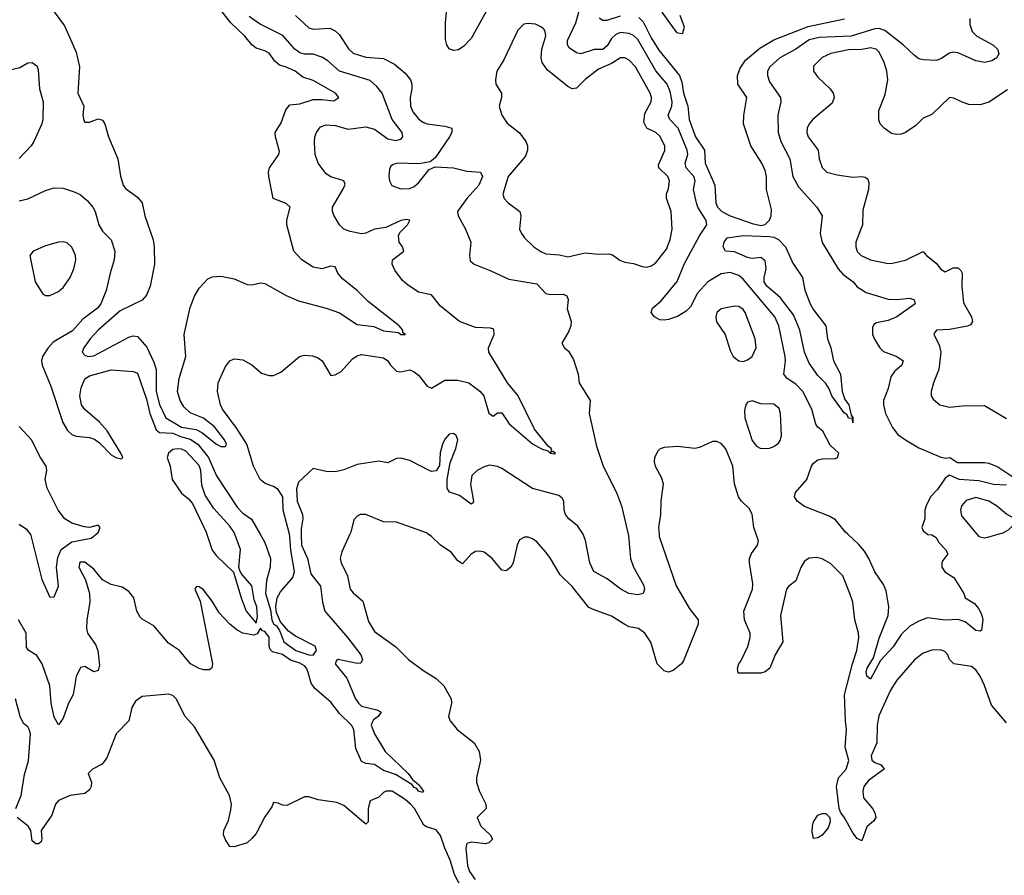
# Model space of a CAD drawing. Header units: inches. Extents: x 1384664 to 1536621, y 460766 to 646467.
# Tile 220 of 256: x 1473693 to 1478180, y 488446 to 492344. Entities that reach past the tile are written whole.
import ezdxf

# ---------------------------------------------------------------- set-up
doc = ezdxf.new("R2010")
doc.units = ezdxf.units.IN
doc.header["$MEASUREMENT"] = 0
doc.layers.add('B4478', color=7, linetype='Continuous')
doc.layers.add('B4479', color=7, linetype='Continuous')

msp = doc.modelspace()

# ---------------------------------------------------------------- linework, layer by layer
at = {"layer": 'B4478', "color": 5}
for points, elevation in [([(1474976, 490000), (1474977.1, 489950), (1475003.8, 489890), (1475019, 489819), (1475063.1, 489763.1), (1475072.1, 489690), (1475082.9, 489650), (1475187.8, 489527.8), (1475247, 489450), (1475255.2, 489430), (1475247.7, 489412.3), (1475230, 489410.8), (1475144.7, 489430), (1475135.9, 489424.1), (1475130.5, 489410), (1475183.6, 489343.6), (1475222.9, 489250), (1475236.6, 489230), (1475250, 489217.4), (1475320.4, 489200.4), (1475340.5, 489190), (1475326, 489170), (1475305.4, 489154.6), (1475298.4, 489141.6), (1475295, 489130), (1475309.5, 489090), (1475358.8, 489010), (1475462.6, 488910), (1475482.4, 488882.4), (1475510, 488860.3), (1475533.4, 488830), (1475530, 488824), (1475510, 488828.8), (1475502.2, 488842.2), (1475490, 488846.5), (1475479.9, 488859.9), (1475404.7, 488904.7), (1475350, 488923.9), (1475310, 488950.9), (1475270, 488955.6), (1475250, 488964.5), (1475224, 489024), (1475215.2, 489110), (1475204.7, 489130), (1475150, 489183.3), (1475110, 489234.7), (1475037.6, 489297.6), (1475021.3, 489321.3), (1475008, 489370), (1474999.7, 489390), (1474990, 489400.6), (1474970, 489412.4), (1474926.7, 489426.7), (1474890, 489451.4), (1474844.7, 489464.7), (1474834.7, 489474.7), (1474829.8, 489490), (1474830, 489530.8), (1474810, 489556.3), (1474799.5, 489559.5), (1474790, 489571.6), (1474774.3, 489545.7), (1474760.3, 489539.7), (1474710, 489548.8), (1474683.1, 489563.1), (1474650.7, 489590), (1474602.4, 489642.4), (1474570, 489695.1), (1474530, 489747.3), (1474510, 489760.5), (1474498, 489762), (1474490.7, 489750), (1474515.8, 489695.8), (1474571.4, 489410), (1474568.7, 489391.3), (1474557.3, 489382.7), (1474530, 489382.2), (1474510, 489388.7), (1474471.6, 489410), (1474420.5, 489470), (1474370, 489503.5), (1474303.3, 489583.3), (1474250, 489613.5), (1474242.1, 489622.1), (1474225.7, 489650), (1474212.1, 489710), (1474190, 489739.6), (1474158.9, 489758.9), (1474110, 489771.2), (1474070, 489791.6), (1474030, 489840.2), (1473990, 489873.3), (1473967.2, 489872.8), (1473961.8, 489850), (1473992.9, 489792.9), (1474011.3, 489730), (1474011.9, 489690), (1473998.6, 489610), (1473997.4, 489570), (1474001.8, 489550), (1474037.5, 489497.5), (1474048.8, 489470), (1474056.3, 489403.7), (1474050, 489379.5), (1474030, 489373), (1473990, 489397.2), (1473970, 489392.4), (1473950, 489351.5), (1473936.4, 489270), (1473915.2, 489230), (1473890, 489162.4), (1473870, 489132.3), (1473850, 489166.6), (1473835.4, 489230), (1473829.9, 489309.9), (1473795.4, 489410), (1473770, 489447.8), (1473733.7, 489470), (1473724, 489484), (1473722.3, 489550), (1473687.3, 489610)], 660), ([(1473741.2, 490000), (1473793.8, 489793.8), (1473830, 489712.7), (1473850, 489715.1), (1473870, 489764), (1473861, 489850), (1473866.6, 489893.4), (1473881.5, 489930), (1473930, 489965.3), (1474018.6, 489981.4), (1474040.5, 490000)], 640), ([(1474546.2, 490000), (1474570, 489927.4), (1474590, 489902.3), (1474666.9, 489826.9), (1474701.3, 489710), (1474725, 489650), (1474770, 489594.8), (1474776, 489624), (1474773.2, 489670), (1474761.3, 489701.3), (1474750, 489764.5), (1474701.7, 489821.7), (1474695.3, 489835.3), (1474691.8, 489850), (1474699.3, 489930), (1474673, 490000)], 660), ([(1474788.3, 490000), (1474810, 489961.7), (1474835.3, 489890), (1474834.6, 489850), (1474817.3, 489790), (1474813.3, 489730), (1474835.9, 489655.9), (1474841.7, 489610), (1474850, 489592.2), (1474862.4, 489582.4), (1474878.2, 489558.2), (1474896.1, 489510), (1474950.7, 489470), (1475010, 489450.5), (1475030, 489448.8), (1475044.8, 489470), (1475039.2, 489490), (1474950, 489535.2), (1474918.2, 489558.2), (1474881.2, 489601.2), (1474863.7, 489643.7), (1474859.4, 489670), (1474865.3, 489710), (1474881.9, 489738.1), (1474936.8, 489803.2), (1474944.3, 489830), (1474928.2, 489928.2), (1474924.4, 489990), (1474921.8, 490000)], 640), ([(1475197.4, 490000), (1475160.3, 489919.7), (1475152.4, 489890), (1475157.3, 489870), (1475186.2, 489810), (1475199.1, 489750), (1475212.4, 489732.4), (1475255.7, 489695.7), (1475282.1, 489602.1), (1475310, 489557.3), (1475406.3, 489486.3), (1475464.2, 489430), (1475530, 489380.7), (1475590, 489343.2), (1475626, 489310), (1475658.7, 489250), (1475660.3, 489230), (1475647, 489170), (1475654, 489150), (1475686.3, 489110), (1475763.1, 489050), (1475786.4, 489010), (1475793.4, 488970), (1475774, 488890), (1475774.9, 488870), (1475788.6, 488828.6), (1475817.6, 488770), (1475819.1, 488750), (1475778, 488710), (1475794.9, 488670), (1475836.5, 488630), (1475847.4, 488610), (1475830, 488593.7), (1475816, 488590), (1475750, 488596.5), (1475730, 488591.6), (1475726.2, 488570), (1475733.8, 488490), (1475742.9, 488462.9), (1475767.7, 488427.7)], 680), ([(1476606.2, 490000), (1476607, 489990), (1476684.7, 489764.7), (1476743.9, 489663.9), (1476784.4, 489610), (1476784.9, 489590), (1476717.5, 489422.5), (1476708.4, 489410), (1476670, 489378.7), (1476650, 489371.2), (1476630, 489377.4), (1476598, 489410), (1476568.8, 489508.8), (1476542.2, 489550), (1476512, 489570), (1476470, 489578), (1476450, 489588.2), (1476390, 489627.4), (1476310, 489654.9), (1476286.9, 489666.9), (1476210, 489762), (1476155.5, 489815.5), (1476112.2, 489890), (1476090, 489917.7), (1476050, 489965.1), (1476030, 489979.1), (1476010, 489986.6), (1475993.7, 489986.3), (1475970, 489975.1), (1475959.5, 489950), (1475941.3, 489870), (1475930.3, 489850), (1475910, 489833.6), (1475890, 489835.6), (1475845.1, 489890), (1475810, 489917.7), (1475790, 489923), (1475770, 489922), (1475750.3, 489909.7), (1475710, 489865.2), (1475690, 489879), (1475658.7, 489918.7), (1475610, 489950.9), (1475570, 489989.8), (1475554.7, 490000)], 680), ([(1476465.1, 490000), (1476466.6, 489993.4), (1476476.2, 489890), (1476490.1, 489850.1), (1476535.6, 489770), (1476540.2, 489750), (1476533.4, 489730), (1476510, 489724.1), (1476468.2, 489730), (1476432.2, 489750), (1476370, 489796.2), (1476309.8, 489830), (1476290.6, 489870), (1476271.5, 489971.5), (1476261.2, 490000)], 660), ([(1478190, 489140.2), (1478121.3, 489221.3), (1478090, 489311.3), (1478070, 489354), (1478050, 489382.4), (1478030, 489396.8), (1477949.5, 489410), (1477929.5, 489430), (1477922, 489450), (1477910, 489463.7), (1477890, 489473.7), (1477850, 489472.1), (1477810, 489458.7), (1477770, 489427.1), (1477690, 489335.6), (1477661, 489290), (1477607.5, 489172.5), (1477600.2, 489130), (1477598.4, 489050), (1477573.1, 488990), (1477576.4, 488970), (1477590, 488959.5), (1477618.8, 488950), (1477631.8, 488930), (1477561.4, 488878.6), (1477539.5, 488850), (1477534.4, 488830), (1477538.5, 488798.5), (1477578.9, 488750), (1477590.3, 488730), (1477593.7, 488710), (1477585.3, 488694.7), (1477553.3, 488666.7), (1477530, 488603.7), (1477510, 488614), (1477490, 488639.7), (1477450.7, 488710.7), (1477435.1, 488730), (1477427.3, 488750), (1477415.6, 488850), (1477423.6, 488890), (1477459.6, 488930), (1477471.3, 488968.7), (1477455, 489030), (1477461.4, 489110), (1477455.4, 489150), (1477452.1, 489267.9), (1477488.1, 489410), (1477508.4, 489470), (1477517.4, 489530), (1477516.1, 489550), (1477498, 489610), (1477489.1, 489690), (1477476.2, 489730), (1477444.7, 489810), (1477387.4, 489867.4), (1477350, 489888.5), (1477325.8, 489894.2), (1477290, 489891.2), (1477270, 489878), (1477252.2, 489847.8), (1477230, 489787), (1477197.2, 489762.8), (1477187, 489750), (1477160.3, 489630), (1477170.8, 489510), (1477136.3, 489450), (1477111.4, 489390), (1477090, 489373.3), (1477070, 489366.6), (1476967.2, 489367.2), (1476963.7, 489390), (1476969.4, 489409.4), (1476978.9, 489421.1), (1477010.8, 489489.2), (1477022, 489530), (1477021.4, 489550), (1476995.8, 489610), (1476992.8, 489650), (1477032, 489750), (1477033.4, 489773.4), (1477018.4, 489870), (1477019.2, 489890), (1477027.5, 489912.5), (1477054.9, 489950), (1477058.9, 489970), (1477048.7, 490000)], 680), ([(1477829.3, 490000), (1477830, 489999.5), (1477850, 489997.6), (1477870, 489984.9), (1477881.9, 489961.9), (1477911.3, 489930), (1477922.6, 489910), (1477899.4, 489880.6), (1477894.6, 489870), (1477895.1, 489850), (1477909.1, 489829.1), (1477950, 489802.4), (1477994.9, 489730), (1478001.6, 489710), (1478043.8, 489683.8), (1478062, 489662), (1478075.5, 489635.5), (1478081.6, 489610), (1478076.6, 489563.4), (1478070, 489557.7), (1478050, 489561), (1478000.8, 489600.8), (1477970, 489612.3), (1477910, 489608.8), (1477830, 489619.4), (1477790, 489604.5), (1477750, 489580.5), (1477710, 489543.4), (1477672.7, 489487.3), (1477615.6, 489424.4), (1477570, 489339.6), (1477552.8, 489352.8), (1477550, 489374), (1477554.6, 489390), (1477583.3, 489436.7), (1477610, 489527), (1477650.9, 489630), (1477653.9, 489670), (1477642.1, 489742.1), (1477630, 489770.9), (1477589.5, 489829.5), (1477562.5, 489890), (1477542.2, 489922.2), (1477514.8, 489954.8), (1477466.5, 490000)], 660), ([(1478055.3, 490000), (1478063.6, 489990), (1478090, 489984.3), (1478110, 489988.3), (1478151.9, 490000)], 680), ([(1473675.4, 488750), (1473699.9, 488810), (1473714.7, 488905.3), (1473732.9, 488967.1), (1473741.7, 489090), (1473735.1, 489110), (1473730, 489122.7), (1473710, 489138), (1473694.7, 489170), (1473674.2, 489250)], 680), ([(1475710, 488380.4), (1475673.6, 488450), (1475654.6, 488514.6), (1475629.6, 488569.6), (1475610, 488627.1), (1475600.4, 488640.4), (1475590, 488652.7), (1475546.5, 488666.5), (1475534.8, 488674.8), (1475492.1, 488750), (1475474, 488770), (1475450, 488791), (1475390, 488829.8), (1475362, 488830), (1475350, 488823.5), (1475330, 488802), (1475290, 488784.7), (1475280.7, 488750), (1475280.5, 488690), (1475270, 488679.5), (1475170, 488764.1), (1475137.7, 488777.7), (1475053.2, 488790), (1475010, 488803.5), (1474990, 488803), (1474910, 488764.5), (1474890, 488765.2), (1474870, 488775.3), (1474850, 488778), (1474841.6, 488758.4), (1474810, 488713.2), (1474770, 488636), (1474750, 488614), (1474730, 488594), (1474670, 488575.3), (1474650, 488578), (1474630, 488608), (1474622, 488630), (1474622.9, 488650), (1474643.9, 488696.1), (1474655.3, 488744.7), (1474657.5, 488770), (1474648.3, 488810), (1474605.1, 488890), (1474579, 488970), (1474490, 489122), (1474447, 489170), (1474405.1, 489250), (1474390, 489265.1), (1474370, 489271.9), (1474250, 489261.1), (1474220.4, 489239.6), (1474203.7, 489210), (1474190.4, 489150), (1474132.4, 489090), (1474090, 488980.9), (1474067.8, 488952.2), (1474024, 488930), (1474004.9, 488910), (1474019.6, 488870), (1474018.5, 488850), (1474010, 488835.6), (1473990, 488819.3), (1473922, 488810), (1473870, 488786.3), (1473856, 488770), (1473839.4, 488720.6), (1473790.3, 488650), (1473793.4, 488610), (1473790, 488599), (1473778, 488590), (1473766, 488590), (1473750, 488603.7), (1473743.9, 488650), (1473730.9, 488670), (1473681.5, 488710)], 680)]:
    msp.add_lwpolyline(points, dxfattribs=dict(at, elevation=elevation))
at = {"layer": 'B4478', "color": 5, "elevation": 680}
msp.add_lwpolyline([(1477310, 488613.2), (1477303.7, 488643.7), (1477306.3, 488670), (1477310.9, 488690), (1477330, 488720.2), (1477350, 488727.8), (1477367.2, 488727.2), (1477384.9, 488710), (1477386.3, 488690), (1477377.6, 488662.4), (1477350, 488629.6), (1477330, 488617)], close=True, dxfattribs=at)
at = {"layer": 'B4479', "color": 5}
for points, elevation in [([(1473850, 492379.8), (1473896.1, 492316.1), (1473950, 492195.8), (1473965.6, 492130), (1473958, 492010), (1473985.1, 491950), (1473981.1, 491910), (1473984.7, 491884.7), (1473990, 491878), (1474010, 491877), (1474050, 491893), (1474070, 491887), (1474080.5, 491870), (1474097.2, 491810), (1474140.4, 491710), (1474151.6, 491631.6), (1474164, 491590), (1474174.9, 491574.9), (1474230, 491536.5), (1474250.7, 491510), (1474263.5, 491450), (1474300.7, 491340.7), (1474304.7, 491310), (1474307.6, 491230), (1474287.6, 491130), (1474270.5, 491090), (1474250, 491066.7), (1474150, 491017.5), (1474049.9, 490930), (1474014, 490890), (1473985.1, 490850), (1473976.9, 490830), (1473990, 490815.8), (1474002.7, 490810), (1474030, 490812.2), (1474190, 490897.5), (1474210, 490903.5), (1474230, 490900.3), (1474272.3, 490852.3), (1474304.6, 490784.6), (1474314.9, 490750), (1474314.3, 490650), (1474330, 490590.8), (1474358.5, 490530), (1474430, 490488.3), (1474496.8, 490476.8), (1474523.3, 490463.3), (1474590, 490411.1), (1474610, 490400.4), (1474630, 490399.3), (1474634.6, 490410), (1474626, 490430), (1474580.2, 490490), (1474530, 490528.4), (1474470, 490553), (1474440.7, 490580.7), (1474423.7, 490610), (1474411.8, 490650), (1474418.7, 490710), (1474450.1, 490810), (1474442, 490910), (1474470, 491033.6), (1474490, 491085.4), (1474510, 491121.1), (1474550, 491163.5), (1474570, 491172.8), (1474610, 491175.4), (1474670, 491163.5), (1474730, 491138.3), (1474750, 491136.9), (1474790, 491146.2), (1474810, 491142.3), (1474907.6, 491087.6), (1474962.8, 491062.8), (1475090, 491029.5), (1475150, 491008.5), (1475230, 490955.7), (1475306.2, 490946.2), (1475350, 490927.5), (1475419.3, 490919.3), (1475430.3, 490909.7), (1475451.3, 490910), (1475438, 490918), (1475438.8, 490930), (1475422, 490950), (1475280.7, 491060.7), (1475230.4, 491110.4), (1475163.8, 491163.8), (1475143.2, 491190), (1475130, 491219.1), (1475110, 491221.7), (1475070, 491209.3), (1475030, 491217.4), (1474979.1, 491250), (1474941.8, 491290), (1474910.2, 491410), (1474910.3, 491430.3), (1474925.7, 491490), (1474906.5, 491506.5), (1474847.9, 491530), (1474827.9, 491630), (1474826.1, 491650), (1474830.8, 491670), (1474873.8, 491730), (1474875.9, 491744.1), (1474857.7, 491810), (1474857.5, 491830), (1474884.9, 491875.1), (1474905.8, 491934.2), (1474924, 491956), (1474970, 491961.5), (1475030, 491980.1), (1475070, 491981.5), (1475125, 491975), (1475147.6, 491990), (1475131.7, 492010), (1475030, 492067.6), (1474983.1, 492083.1), (1474947.3, 492110), (1474904.7, 492130), (1474877.3, 492137.3), (1474855.6, 492155.6), (1474830, 492191.1), (1474810, 492202.3), (1474770, 492215), (1474750.5, 492230.5), (1474718.6, 492270), (1474654.1, 492330), (1474576.4, 492430)], 620), ([(1475818.7, 492381.3), (1475750, 492258.3), (1475716.9, 492223.1), (1475692.3, 492207.7), (1475670, 492204.4), (1475650, 492211.1), (1475638.5, 492230), (1475633.7, 492253.7), (1475633.1, 492330), (1475641.1, 492410)], 660), ([(1477466.5, 490000), (1477455.8, 490010), (1477410, 490065.7), (1477381.7, 490081.7), (1477270, 490126.4), (1477235.6, 490150), (1477223, 490170), (1477228.2, 490190), (1477280.4, 490250), (1477300.4, 490310), (1477310, 490323.7), (1477330, 490338.3), (1477350, 490344), (1477410, 490345.2), (1477419.7, 490350), (1477425.4, 490370), (1477386.3, 490406.3), (1477352.2, 490470), (1477330, 490488.2), (1477321.3, 490501.3), (1477302.8, 490570), (1477261.3, 490650), (1477230, 490684.5), (1477189.8, 490710), (1477175.6, 490730), (1477183.1, 490790), (1477181.3, 490810), (1477153, 490950), (1477133.3, 490990), (1476990, 491162.2), (1476970, 491178.7), (1476930, 491192.9), (1476890, 491187), (1476828.3, 491150), (1476781.4, 491098.6), (1476750, 491036.3), (1476730, 491015.8), (1476690, 490992.6), (1476650, 490978), (1476630, 490974.7), (1476610, 490977.4), (1476585.6, 490990), (1476569.7, 491010), (1476576.9, 491030), (1476616.1, 491063.9), (1476688.3, 491151.7), (1476721.1, 491230), (1476790, 491358.9), (1476824.4, 491410), (1476821.6, 491430), (1476783.7, 491490), (1476777.7, 491510), (1476762.8, 491570), (1476770.6, 491610), (1476764.9, 491630), (1476729.9, 491670), (1476725.8, 491690), (1476736.9, 491730), (1476734.7, 491750), (1476693.8, 491850), (1476655.8, 491890), (1476648.1, 491910), (1476664.2, 491950), (1476666.2, 491970), (1476657.4, 492017.4), (1476643.7, 492050), (1476591.2, 492111.2), (1476510, 492253.9), (1476490, 492272.4), (1476470, 492282), (1476430, 492285.8), (1476410, 492277.1), (1476390, 492258.4), (1476370, 492225), (1476350, 492209.2), (1476310, 492209.2), (1476250, 492188.1), (1476230, 492193.1), (1476196.1, 492216.1), (1476188.5, 492230), (1476188.4, 492250), (1476226.8, 492330), (1476245.1, 492394.9)], 660), ([(1474921.8, 490000), (1474893.1, 490110), (1474891.2, 490170), (1474870, 490203.9), (1474850, 490217), (1474811.3, 490231.3), (1474788.4, 490250), (1474757.6, 490310), (1474727.2, 490410), (1474682.2, 490482.2), (1474617.4, 490570), (1474608.2, 490590), (1474594, 490650), (1474596.5, 490690), (1474630, 490763.7), (1474650, 490789.6), (1474670, 490799.6), (1474710, 490794), (1474750, 490772), (1474794.5, 490734.5), (1474830, 490723), (1474850, 490723), (1474882, 490738), (1474967.3, 490810), (1474990, 490815.4), (1475027, 490813), (1475050, 490806), (1475071.8, 490790), (1475110, 490723.7), (1475130, 490726), (1475158.2, 490741.8), (1475210, 490798.9), (1475230, 490813.6), (1475250, 490819.6), (1475350, 490803), (1475369.8, 490789.8), (1475382.6, 490770), (1475410, 490743.5), (1475430, 490740.4), (1475470, 490749.7), (1475490, 490739.8), (1475510, 490725), (1475550, 490675.3), (1475570, 490665.6), (1475630, 490702.2), (1475690, 490702.1), (1475739.7, 490690), (1475790, 490652.2), (1475807.3, 490630), (1475830, 490551.1), (1475850, 490538.7), (1475870, 490553.1), (1475890, 490553.3), (1475923.6, 490503.6), (1476030, 490411.4), (1476070, 490388.5), (1476100.2, 490380.2), (1476110, 490369.8), (1476130, 490366), (1476134.4, 490370), (1476122.7, 490377.3), (1476112, 490372), (1476118, 490382), (1476115.3, 490390), (1476100.7, 490400.7), (1476039.4, 490479.4), (1475964.2, 490630), (1475916.3, 490690), (1475830.9, 490830), (1475829.4, 490850), (1475854.8, 490910), (1475854, 490934), (1475838.6, 490938.6), (1475770, 490942.2), (1475697, 490970), (1475610, 491039), (1475570, 491090.2), (1475510, 491102.6), (1475457.9, 491137.9), (1475436.7, 491156.7), (1475402.6, 491202.6), (1475390.2, 491230), (1475391.2, 491250), (1475442.8, 491290), (1475437.3, 491310), (1475421.5, 491330), (1475419.7, 491360.3), (1475425, 491375), (1475459.5, 491410), (1475470.3, 491430.3), (1475454.4, 491434.4), (1475429.2, 491430), (1475361.7, 491398.3), (1475310, 491390.3), (1475270, 491372.1), (1475250, 491369), (1475199.3, 491379.3), (1475170.2, 491390.2), (1475149.4, 491409.4), (1475125.5, 491450), (1475117.8, 491470), (1475118.3, 491490), (1475170, 491578), (1475175.6, 491595.6), (1475170.4, 491610), (1475110, 491628), (1475090, 491642.6), (1475052.6, 491690), (1475039.3, 491730), (1475035.6, 491784.4), (1475037.4, 491810), (1475044.6, 491830), (1475063.4, 491856.6), (1475090, 491866), (1475130, 491862), (1475190, 491846), (1475270, 491856.7), (1475310, 491845.2), (1475370, 491802), (1475406.6, 491793.4), (1475430, 491800.4), (1475439.1, 491810), (1475436, 491830), (1475390.1, 491890), (1475344.8, 492010), (1475320.7, 492040.7), (1475290, 492066.9), (1475150, 492109.1), (1475097.1, 492157.1), (1475070, 492174.2), (1475030, 492186.6), (1474990, 492187.3), (1474970, 492192.7), (1474946.4, 492210), (1474892.5, 492272.5), (1474785.7, 492325.7), (1474738.7, 492358.7)], 640), ([(1474950, 492363.8), (1475010, 492307.9), (1475030, 492301.5), (1475105.4, 492305.4), (1475130, 492294.3), (1475150, 492274.9), (1475191.1, 492211.1), (1475212.6, 492192.6), (1475270, 492173.6), (1475350, 492168.1), (1475401.2, 492141.2), (1475450, 492100.2), (1475473.5, 492070), (1475480.2, 492050), (1475480.4, 492030), (1475472.1, 491990), (1475473.5, 491950), (1475484.4, 491924.4), (1475510, 491892.2), (1475530, 491876.9), (1475550, 491869.6), (1475630, 491859.8), (1475661.3, 491850), (1475661.8, 491830), (1475651, 491810), (1475585.4, 491714.6), (1475563.8, 491696.2), (1475512, 491688), (1475416, 491690), (1475395.1, 491684.9), (1475383.5, 491676.5), (1475377.2, 491662.8), (1475375.2, 491630), (1475378.3, 491610), (1475389.2, 491589.2), (1475430, 491573.5), (1475470, 491575), (1475490, 491584.4), (1475510, 491601.3), (1475558.7, 491661.3), (1475585.6, 491674.4), (1475670, 491669.5), (1475730, 491654.2), (1475793, 491650), (1475801.3, 491630), (1475784.4, 491590), (1475731, 491530), (1475688, 491470), (1475690.4, 491450), (1475724.2, 491390), (1475748.7, 491330), (1475742, 491270), (1475746, 491246), (1475764, 491230), (1475840.4, 491200.4), (1475922, 491162), (1476050, 491140.8), (1476090, 491096.9), (1476110, 491092.1), (1476170, 491093.8), (1476186.7, 491086.7), (1476191.9, 491070), (1476187.4, 491027.4), (1476205.3, 490970), (1476203.7, 490950), (1476195.4, 490924.6), (1476162.8, 490870), (1476176, 490850), (1476194, 490834), (1476215.8, 490795.8), (1476238, 490730), (1476243, 490690), (1476292.7, 490610), (1476287.2, 490550), (1476321.2, 490401.2), (1476352.3, 490310), (1476411.9, 490190), (1476435.4, 490130), (1476465.1, 490000)], 660), ([(1476333.5, 492353.5), (1476350, 492342.2), (1476370, 492342.8), (1476430, 492362.2)], 640), ([(1476514.7, 492354.7), (1476534.7, 492334.7), (1476570, 492262.3), (1476605.9, 492205.9), (1476699.1, 492090), (1476710, 492059.2), (1476717.9, 492010), (1476737.8, 491950), (1476744.1, 491890), (1476772.8, 491810), (1476813.3, 491750), (1476816.7, 491690), (1476861.3, 491590), (1476865.3, 491510), (1476872.1, 491490), (1476891.9, 491470), (1476930.8, 491450), (1477030, 491415.5), (1477070, 491406.2), (1477090, 491411.7), (1477109.6, 491430.4), (1477117.6, 491450), (1477119.3, 491479.3), (1477096.6, 491570), (1477095.5, 491630), (1477090, 491657), (1477075.4, 491690), (1477024.6, 491770), (1476991.9, 491870), (1476992.6, 491907.4), (1477006.4, 491990), (1476965.8, 492050), (1476963.7, 492090), (1476975.9, 492124.1), (1477000.5, 492159.5), (1477065.4, 492214.6), (1477130, 492252.5), (1477286.3, 492313.7), (1477451.1, 492348.9)], 640), ([(1476619.3, 492379.3), (1476686.3, 492286.3), (1476710, 492281.2), (1476715.5, 492284.5), (1476722.4, 492310), (1476702.8, 492362.8)], 620), ([(1478022.4, 492350), (1478023.1, 492323.1), (1478033.4, 492290), (1478054, 492270), (1478128.2, 492230), (1478148.5, 492210), (1478154.9, 492190), (1478146.4, 492170), (1478123.4, 492156.6), (1478091.3, 492150), (1478050, 492156.5), (1477972.5, 492192.5), (1477950, 492195.7), (1477930, 492191.7), (1477890, 492166.2), (1477870, 492158.9), (1477810, 492161.1), (1477790, 492166.3), (1477770, 492180.5), (1477718.7, 492230), (1477634.7, 492294.7), (1477610, 492303.7), (1477590, 492303.4), (1477481.3, 492270), (1477336.5, 492263.5), (1477290, 492251.9), (1477230, 492209.9), (1477156.9, 492170), (1477111.3, 492130), (1477100.8, 492110), (1477101.3, 492090), (1477110, 492060.5), (1477160.3, 491990), (1477161.1, 491970), (1477147.6, 491910), (1477149.3, 491830), (1477160.7, 491790), (1477202.4, 491710), (1477216.3, 491630), (1477242.3, 491582.3), (1477325.3, 491490), (1477350, 491450.8), (1477340.2, 491370), (1477349.3, 491329.3), (1477422, 491210), (1477444.7, 491184.7), (1477490.6, 491150.6), (1477510, 491127.1), (1477550, 491101.4), (1477650, 491071.6), (1477690.5, 491069.5), (1477750, 491075.9), (1477768.7, 491068.7), (1477772.9, 491050), (1477690, 490990.4), (1477650, 490974.4), (1477596.8, 490963.2), (1477584.6, 490955.4), (1477578.4, 490941.6), (1477579.8, 490910), (1477588.4, 490888.4), (1477613.1, 490850), (1477630, 490833.1), (1477690.4, 490810), (1477718.7, 490790), (1477713.4, 490770), (1477679.2, 490740.8), (1477662.7, 490717.3), (1477650, 490663.7), (1477629.5, 490610), (1477628.8, 490590), (1477638.1, 490550), (1477670, 490485.8), (1477695, 490455), (1477730.1, 490430.1), (1477790, 490394.4), (1477890, 490351.6), (1477912.7, 490347.3), (1477932, 490350), (1477966.4, 490326.4), (1478090, 490327.2), (1478110, 490323.6), (1478150, 490306.5), (1478236.3, 490250)], 660), ([(1478195.1, 492024.9), (1478110, 491968.9), (1478070, 491956.8), (1478018.3, 491958.3), (1477987.9, 491967.9), (1477950, 491987.3), (1477930, 491989.3), (1477850, 491911.8), (1477810, 491895.6), (1477777.1, 491862.9), (1477730, 491831.1), (1477710, 491822.4), (1477690, 491820.7), (1477666.2, 491826.2), (1477632.6, 491850), (1477614.3, 491870), (1477607.7, 491887.7), (1477607.3, 491930), (1477637.2, 492002.8), (1477648.4, 492070), (1477645, 492110), (1477632.6, 492150), (1477610, 492196.5), (1477595.9, 492210), (1477570, 492215.4), (1477530, 492208), (1477470, 492207.1), (1477389.7, 492190.3), (1477350, 492171.9), (1477310, 492133.3), (1477310.2, 492110), (1477330, 492083.2), (1477386.8, 492030), (1477400.2, 492010), (1477404.2, 491990), (1477395.5, 491964.5), (1477306.9, 491890), (1477290.3, 491870), (1477281.3, 491850), (1477279.6, 491830), (1477286.7, 491810), (1477332, 491750), (1477335.8, 491710), (1477350, 491670.8), (1477370.3, 491650.3), (1477417.4, 491637.4), (1477490, 491626.7), (1477530, 491630.2), (1477546.4, 491626.4), (1477557.3, 491617.3), (1477563.1, 491603.1), (1477561.6, 491570), (1477535.8, 491475.8), (1477532.9, 491410), (1477502.8, 491330), (1477503, 491310), (1477510, 491287.6), (1477527.6, 491270), (1477570, 491249.5), (1477650, 491234.2), (1477670, 491234.7), (1477730, 491249.3), (1477810, 491287.7), (1477825.5, 491270), (1477870, 491235.3), (1477890, 491207.8), (1477910, 491194.9), (1477946.7, 491213.3), (1477970, 491213.6), (1477982.3, 491202.3), (1477987.7, 491190), (1477986.1, 491130), (1477994.2, 491054.2), (1478030.2, 490990), (1478035.2, 490970), (1478025.6, 490954.4), (1478012.5, 490947.5), (1477930, 490933.3), (1477870.5, 490929.5), (1477861.7, 490918.3), (1477858, 490910), (1477882.6, 490862.6), (1477890.3, 490830), (1477881.7, 490750), (1477857.4, 490690), (1477847.2, 490650), (1477846.7, 490630), (1477855.1, 490615.1), (1477886, 490590), (1477930, 490578.6), (1477990, 490585), (1478090, 490586.4), (1478190, 490526.7)], 680), ([(1473629.3, 492110.7), (1473692.9, 492127.1), (1473730, 492148.5), (1473750, 492149.7), (1473770, 492134.7), (1473776.8, 492116.8), (1473782.6, 492030), (1473799.8, 491970), (1473798.7, 491890), (1473794.2, 491870), (1473757.6, 491790), (1473745.1, 491770), (1473690, 491711.5)], 640), ([(1473690, 491519.6), (1473730, 491528.4), (1473810, 491566.8), (1473850, 491578.2), (1473890, 491576.1), (1473940.8, 491560.8), (1473967.5, 491547.5), (1474000.2, 491520.2), (1474025.5, 491490), (1474036.8, 491470), (1474052.9, 491410), (1474070, 491381.1), (1474110, 491341.6), (1474125.5, 491290), (1474123.5, 491250), (1474104.6, 491190), (1474087.3, 491110), (1474061.7, 491050), (1474047.3, 491030), (1473980.4, 490979.6), (1473933.6, 490926.4), (1473845.6, 490874.4), (1473822.7, 490850), (1473797.2, 490810), (1473791.9, 490790), (1473795.4, 490770), (1473835.2, 490675.2), (1473888.7, 490508.7), (1473910, 490472.5), (1473930, 490455.2), (1473950, 490447.3), (1474010, 490441.3), (1474033.2, 490433.2), (1474056.7, 490416.7), (1474110, 490361.1), (1474130, 490348.9), (1474155.9, 490344.1), (1474162, 490350), (1474153.1, 490370), (1474091.6, 490471.6), (1474057, 490510), (1473988.9, 490568.9), (1473974.8, 490590), (1473967.3, 490630), (1473972.2, 490667.8), (1473990, 490708.1), (1474010, 490721.4), (1474109.7, 490749.7), (1474210, 490742), (1474230, 490733.3), (1474270, 490616.1), (1474285.3, 490550), (1474315.1, 490475.1), (1474330, 490463.6), (1474390, 490460.8), (1474425.2, 490445.2), (1474470, 490433.6), (1474504.6, 490410), (1474553, 490350), (1474590, 490266.1), (1474684, 490124), (1474710, 490096.7), (1474749.2, 490069.2), (1474788.3, 490000)], 640), ([(1474040.5, 490000), (1474050, 490008), (1474059.3, 490030), (1474050, 490042), (1474010, 490030.3), (1473986.6, 490033.4), (1473930, 490050.2), (1473898.3, 490070), (1473868.2, 490110), (1473818.3, 490210), (1473809, 490250), (1473815.9, 490290), (1473812.9, 490310), (1473787.1, 490350), (1473746, 490430), (1473690.9, 490490.9)], 640), ([(1476261.2, 490000), (1476260.9, 490000.9), (1476236.2, 490036.2), (1476195.4, 490070), (1476180.4, 490090), (1476174, 490110), (1476172.8, 490150), (1476164.4, 490164.4), (1476150, 490176.3), (1476030, 490208), (1475890, 490299.2), (1475870, 490308.6), (1475834.1, 490314.1), (1475810, 490307.6), (1475777, 490290), (1475753, 490267), (1475746.8, 490226.8), (1475760.3, 490150), (1475758.2, 490141.8), (1475750, 490136.3), (1475696.8, 490176.8), (1475651.8, 490191.8), (1475640.9, 490210), (1475641.5, 490250), (1475654.8, 490325.2), (1475680.4, 490390), (1475689.4, 490430), (1475681.2, 490450), (1475670, 490459.3), (1475650, 490456), (1475630, 490432.7), (1475619.3, 490410), (1475608.8, 490371.2), (1475606.4, 490313.6), (1475590, 490289.6), (1475570, 490286.6), (1475559, 490290), (1475470, 490336.4), (1475430, 490346.9), (1475410, 490344.7), (1475370, 490326), (1475330, 490332.3), (1475230, 490318.5), (1475170, 490292.8), (1475130, 490284.2), (1475090, 490286.3), (1475030, 490299.3), (1474963.1, 490236.9), (1474953.5, 490206.5), (1474957.8, 490150), (1474981, 490090), (1474982.5, 490070), (1474975.5, 490024.5), (1474976, 490000)], 660), ([(1477048.7, 490000), (1477038.5, 490030), (1477031, 490091), (1477016.9, 490116.9), (1476981.7, 490150), (1476968.7, 490170), (1476950.7, 490230), (1476942.4, 490310), (1476910, 490389.5), (1476890, 490414), (1476870, 490422.9), (1476850, 490422.9), (1476790, 490395.6), (1476770, 490391.3), (1476690, 490399.3), (1476630, 490395.4), (1476611.5, 490388.5), (1476601.2, 490378.8), (1476586, 490350), (1476584.2, 490330), (1476588.8, 490310), (1476617.6, 490257.6), (1476624.6, 490230), (1476614.9, 490150), (1476613.6, 490090), (1476604.1, 490030), (1476606.2, 490000)], 680), ([(1474673, 490000), (1474670, 490008), (1474650, 490037.2), (1474577, 490117), (1474538.4, 490178.4), (1474523, 490223), (1474517.8, 490290), (1474510, 490312.5), (1474450, 490378), (1474430, 490387.6), (1474410, 490389.8), (1474390, 490385.6), (1474370.3, 490370), (1474365, 490350), (1474377.6, 490310), (1474388.2, 490250), (1474430, 490187.2), (1474461.8, 490161.8), (1474479.5, 490139.5), (1474543, 490010), (1474546.2, 490000)], 660), ([(1478190, 490224), (1478130, 490225.9), (1478063.3, 490243.3), (1477974.5, 490250), (1477930, 490269.6), (1477910, 490255.1), (1477875.5, 490204.5), (1477843.8, 490170), (1477823.2, 490130), (1477818.2, 490110), (1477818, 490070), (1477804.2, 490030), (1477810, 490014.8), (1477829.3, 490000)], 660), ([(1478151.9, 490000), (1478173.9, 490006.1), (1478199.3, 490020.7), (1478229.3, 490050), (1478229.2, 490070), (1478190, 490092.1), (1478144.5, 490130), (1478109.8, 490150), (1478050, 490167), (1478005.6, 490154.4), (1477985, 490130), (1477979.8, 490110), (1477984.6, 490084.6), (1478055.3, 490000)], 680), ([(1475554.7, 490000), (1475545.9, 490005.9), (1475410, 490054.5), (1475350, 490056.8), (1475270, 490089.8), (1475244, 490090), (1475230, 490082.4), (1475214.9, 490065.1), (1475202, 490010), (1475197.4, 490000)], 680), ([(1473690, 490045.8), (1473723.6, 490023.6), (1473740.9, 490000.9), (1473741.2, 490000)], 640)]:
    msp.add_lwpolyline(points, dxfattribs=dict(at, elevation=elevation))
for points, elevation in [([(1476010, 492327.7), (1475990, 492324.2), (1475963, 492297), (1475898.4, 492161.6), (1475867.4, 492110), (1475860.5, 492070), (1475863, 492050), (1475888, 492010), (1475888.4, 491990), (1475878.3, 491950), (1475890.2, 491910), (1475913.6, 491873.6), (1475970, 491829.1), (1475999.2, 491790), (1476006.5, 491770), (1476006.8, 491750), (1475997.6, 491722.4), (1475919, 491630), (1475894, 491550), (1475900.4, 491530), (1475919.5, 491510), (1475971.3, 491470), (1475976.9, 491450), (1475971.1, 491390), (1475978.8, 491370), (1475993.4, 491350), (1476036.2, 491310), (1476067.5, 491287.5), (1476090, 491277.9), (1476153.3, 491273.3), (1476190, 491264.6), (1476270, 491282.2), (1476330, 491276.1), (1476377.4, 491277.4), (1476393.7, 491273.7), (1476428.4, 491248.4), (1476450, 491239.6), (1476490, 491233.8), (1476530, 491219.3), (1476550, 491217.1), (1476570, 491222.9), (1476590, 491234.9), (1476640.6, 491299.4), (1476657.6, 491342.4), (1476665.6, 491390), (1476661.8, 491470), (1476640.7, 491530), (1476639.8, 491550), (1476650, 491575.5), (1476654.4, 491610), (1476645.7, 491630), (1476605.5, 491670), (1476603.8, 491683.8), (1476632, 491748), (1476632.1, 491770), (1476610, 491814), (1476591.7, 491830), (1476550.6, 491850.6), (1476537, 491877), (1476542.3, 491917.7), (1476571, 491970), (1476572.2, 491990), (1476566.4, 492010), (1476499.3, 492130), (1476470, 492160.2), (1476450, 492170.6), (1476430, 492169.9), (1476390, 492144.6), (1476330, 492119.1), (1476270, 492071.6), (1476230, 492032), (1476210, 492029.7), (1476190, 492039.8), (1476095.9, 492115.9), (1476073.3, 492150), (1476069.8, 492170), (1476072, 492210), (1476090.9, 492270.9), (1476088, 492290), (1476081, 492301), (1476071, 492311), (1476043.6, 492323.6)], 680), ([(1477490, 490508), (1477488, 490528), (1477470, 490529), (1477463.9, 490543.9), (1477450, 490553.2), (1477394, 490630), (1477382, 490662), (1477366.5, 490686.5), (1477330, 490722.7), (1477290, 490779.6), (1477269.8, 490830.2), (1477248.2, 490930), (1477219.3, 490999.3), (1477158.8, 491078.8), (1477098.3, 491130), (1477085.7, 491150), (1477085.4, 491170), (1477095, 491210), (1477090, 491246), (1477070, 491261.3), (1477030, 491256.4), (1477010, 491260.6), (1476950, 491287.2), (1476909.5, 491290), (1476898.9, 491310), (1476903.2, 491330), (1476916.3, 491350), (1476990, 491361.6), (1477110, 491357.3), (1477130, 491353.7), (1477150, 491343), (1477183.2, 491310), (1477215.4, 491235.4), (1477260.8, 491170), (1477271.3, 491111.3), (1477294.6, 491050), (1477310, 491022.4), (1477366.4, 490950), (1477374.3, 490890), (1477389, 490850), (1477402, 490790), (1477432.6, 490730), (1477440.4, 490650), (1477453.4, 490613.4), (1477471.7, 490590), (1477482, 490542), (1477490, 490532)], 640), ([(1473890, 491332.8), (1473870, 491331.1), (1473810, 491313.7), (1473753.4, 491290), (1473739.3, 491270), (1473763.8, 491150), (1473797, 491097), (1473810, 491088.4), (1473830, 491087), (1473870, 491105.3), (1473890, 491124.4), (1473922.2, 491170), (1473939.8, 491210), (1473948.7, 491250), (1473946.4, 491270), (1473930, 491307.3), (1473908.4, 491328.4)], 660), ([(1476950, 491039.3), (1476890, 491027), (1476869.5, 491010), (1476864.4, 490990), (1476867.7, 490967.7), (1476908.2, 490910), (1476930, 490837.3), (1476944.9, 490810), (1476970, 490790.4), (1476990, 490787.7), (1477010, 490794.4), (1477030, 490810.4), (1477049.7, 490850), (1477044.7, 490890), (1476998.7, 491010), (1476990, 491023.9), (1476970, 491038)], 680), ([(1477030, 490607.8), (1477010, 490602), (1477002.6, 490590), (1476996.5, 490563.5), (1476996.8, 490530), (1477030, 490427.6), (1477050, 490400.6), (1477070, 490391), (1477110, 490392.5), (1477130, 490399.3), (1477150, 490414.6), (1477159.8, 490430), (1477164.8, 490450), (1477160.2, 490550), (1477153.1, 490573.1), (1477130, 490593.4), (1477070, 490594.6)], 680)]:
    msp.add_lwpolyline(points, close=True, dxfattribs=dict(at, elevation=elevation))

doc.saveas('drawing.dxf')
